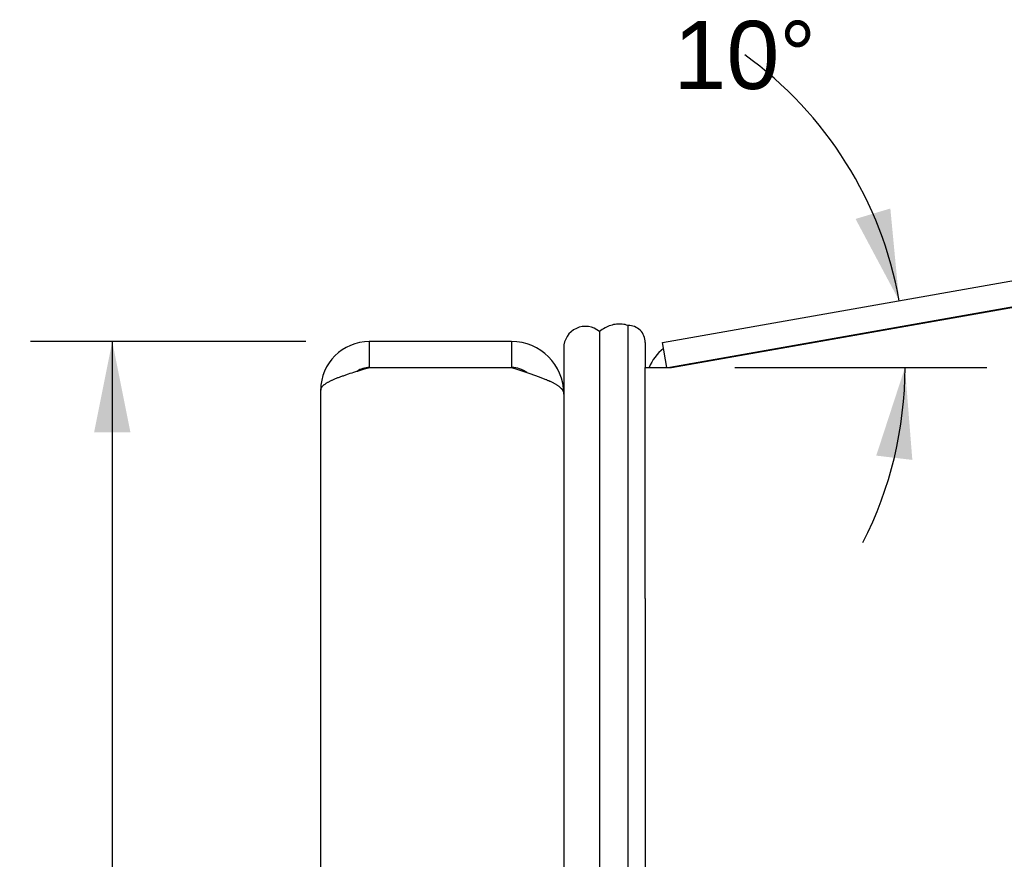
# Model space of a CAD drawing. Header units: inches. Extents: x 0 to 35.6, y 0 to 23.
# Tile 39 of 56: x 18 to 20.3, y 9.9 to 11.9. Entities that reach past the tile are written whole.
import ezdxf

# ---------------------------------------------------------------- set-up
doc = ezdxf.new("R2010")
doc.units = ezdxf.units.IN
doc.header["$LTSCALE"] = 1.957805
doc.header["$MEASUREMENT"] = 0
doc.layers.get('0').update_dxf_attribs({"linetype": 'CONTINUOUS'})
doc.layers.add('DIMENSIONS', color=7, linetype='CONTINUOUS')
doc.styles.get("Standard").update_dxf_attribs({"font": 'arial.ttf'})
doc.dimstyles.new('DIMSTYLE_1', dxfattribs={"dimtxt": 0.157043, "dimasz": 0.209391, "dimexe": 0.09, "dimexo": 0.07, "dimgap": 0.0375, "dimtad": 0, "dimtih": 1, "dimtoh": 1, "dimzin": 4, "dimdsep": 46, "dimtxsty": 'Standard', "dimblk": '_FILLED', "dimblk1": '_FILLED', "dimblk2": '_FILLED', "dimcen": 0.09, "dimazin": 1, "dimtfac": 1, "dimtofl": 0, "dimtmove": 0, "dimatfit": 3, "dimldrblk": '_FILLED', "dimfxl": 0, "dimtolj": 1, "dimtzin": 4, "dimarcsym": 0})
doc.dimstyles.new('DIMSTYLE_2', dxfattribs={"dimtxt": 0.157043, "dimasz": 0.209391, "dimexe": 0.09, "dimexo": 0.07, "dimgap": 0.0375, "dimtad": 0, "dimtih": 1, "dimtoh": 1, "dimdec": 0, "dimzin": 4, "dimdsep": 46, "dimtxsty": 'Standard', "dimblk": '_FILLED', "dimblk1": '_FILLED', "dimblk2": '_FILLED', "dimcen": 0.09, "dimadec": 0, "dimazin": 1, "dimtfac": 1, "dimtofl": 0, "dimtmove": 0, "dimatfit": 3, "dimldrblk": '_FILLED', "dimfxl": 0, "dimtolj": 1, "dimtzin": 4, "dimarcsym": 0})

# ---------------------------------------------------------------- blocks, each defined once
blk = doc.blocks.new('*D2')
at = {"layer": 'DIMENSIONS', "color": 2, "linetype": 'Continuous'}
blk.add_line((19.6596, 11.0694), (20.2399, 11.0694), dxfattribs=at)
for start, end in [(10, 54.2784), (332.9686, 360)]:
    blk.add_arc((19.1638, 11.0694), 0.8877, start, end, dxfattribs=at)
for points in [[(19.9375, 11.412), (20.038, 11.2235), (20.0177, 11.4361)], [(20.0684, 10.8565), (20.0514, 11.0694), (19.9852, 10.8664)]]:
    blk.add_solid(points, dxfattribs=at)
at = {"layer": 'DIMENSIONS', "color": 2, "linetype": 'Continuous', "insert": (19.682, 11.8686), "char_height": 0.157043, "width": 0.348725, "attachment_point": 2, "line_spacing_factor": 0.9}
blk.add_mtext('10\\fgdt;{\\fgdt;~}', dxfattribs=at)
blk = doc.blocks.new('_FILLED')
at = {"color": 0, "linetype": 'ByBlock'}
blk.add_solid([(0, 0), (-1, 0.2), (-1, -0.2)], dxfattribs=at)
blk = doc.blocks.new('*D12')
at = {"layer": 'DIMENSIONS', "color": 2, "linetype": 'Continuous'}
for p, q in [((18.6705, 11.1294), (18.0362, 11.1294)), ((18.2246, 11.1294), (18.2246, 7.0364)), ((18.2246, 2.6294), (18.2246, 6.7223)), ((18.6705, 2.6294), (18.0362, 2.6294))]:
    blk.add_line(p, q, dxfattribs=at)
at = {"layer": 'DIMENSIONS', "color": 2, "linetype": 'Continuous', "xscale": 0.2093908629, "yscale": 0.2093908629, "zscale": 0.2093908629}
for p, rotation in [((18.2246, 11.1294), 90), ((18.2246, 2.6294), 270)]:
    blk.add_blockref('_FILLED', p, dxfattribs=dict(at, rotation=rotation))
at = {"layer": 'DIMENSIONS', "color": 2, "linetype": 'Continuous', "insert": (18.2246, 6.9579), "char_height": 0.15704, "width": 0.42676, "attachment_point": 2, "line_spacing_factor": 0.9}
blk.add_mtext('8.50', dxfattribs=at)
blk = doc.blocks.new('*D17')
at = {"layer": 'DIMENSIONS', "color": 2, "linetype": 'Continuous'}
for p, q in [((18.765, 8.4231), (20.0693, 8.4231)), ((22.882, 8.4231), (21.5778, 8.4231))]:
    blk.add_line(p, q, dxfattribs=at)
at = {"layer": 'DIMENSIONS', "color": 2, "linetype": 'Continuous', "xscale": 0.2093908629, "yscale": 0.2093908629, "zscale": 0.2093908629, "rotation": 180}
blk.add_blockref('_FILLED', (18.765, 8.4231), dxfattribs=at)
at = {"layer": 'DIMENSIONS', "color": 2, "linetype": 'Continuous', "xscale": 0.2093908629, "yscale": 0.2093908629, "zscale": 0.2093908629}
blk.add_blockref('_FILLED', (22.882, 8.4231), dxfattribs=at)
at = {"layer": 'DIMENSIONS', "color": 2, "linetype": 'Continuous', "insert": (20.8235, 8.5017), "char_height": 0.157043, "width": 1.351505, "attachment_point": 2, "line_spacing_factor": 0.9}
blk.add_mtext('4.12 USABLE\\PDEPTH', dxfattribs=at)

msp = doc.modelspace()

# ---------------------------------------------------------------- linework, layer by layer
at = {"color": 3, "linetype": 'Continuous'}
for p, q in [((19.4924, 11.1273), (23.3983, 11.816)), ((19.513, 11.0694), (23.393, 11.7535)), ((19.145, 11.1294), (18.817, 11.1294)), ((18.769, 11.0547), (18.7731, 11.0561)), ((18.7731, 11.0561), (18.7773, 11.0574)), ((18.7773, 11.0574), (18.7816, 11.0587)), ((18.7816, 11.0587), (18.7859, 11.0601)), ((18.7859, 11.0601), (18.7902, 11.0614)), ((18.7902, 11.0614), (18.7946, 11.0627)), ((18.7946, 11.0627), (18.7991, 11.0641)), ((18.7991, 11.0641), (18.8058, 11.0661)), ((18.817, 11.0694), (19.145, 11.0694)), ((19.145, 11.0694), (19.1569, 11.0656)), ((19.1569, 11.0656), (19.1639, 11.0633)), ((19.1639, 11.0633), (19.1686, 11.0618)), ((19.1686, 11.0618), (19.1732, 11.0603)), ((19.1732, 11.0603), (19.1778, 11.0588)), ((19.1778, 11.0588), (19.1823, 11.0573)), ((19.1823, 11.0573), (19.1868, 11.0558)), ((19.453, 10.5367), (19.453, 11.0694)), ((19.453, 11.0694), (19.513, 11.0694)), ((18.705, 2.7414), (18.705, 11.0174)), ((19.265, 11.0097), (19.265, 11.0105)), ((19.265, 11.0092), (19.265, 11.0097)), ((19.265, 11.0094), (19.265, 10.5237)), ((19.265, 11.008), (19.265, 11.0092))]:
    msp.add_line(p, q, dxfattribs=at)
at = {"color": 7, "linetype": 'Continuous'}
for p, q in [((23.3409, 11.745), (19.5093, 11.0694)), ((19.4131, 11.1665), (19.4131, 2.5923)), ((19.3475, 11.1524), (19.3475, 2.6064)), ((18.817, 11.1294), (18.817, 11.0694)), ((19.145, 11.1294), (19.145, 11.0694)), ((19.453, 11.1272), (19.453, 11.0694)), ((19.5026, 11.0694), (19.4924, 11.1273)), ((19.265, 11.1144), (19.265, 11.0105)), ((19.2645, 11.0129), (19.265, 11.0129)), ((19.453, 10.5367), (19.453, 3.2221)), ((19.265, 10.5237), (19.265, 3.235))]:
    msp.add_line(p, q, dxfattribs=at)
msp.add_lwpolyline([(19.4131, 11.1665), (19.4098, 11.1675), (19.4065, 11.1683), (19.4032, 11.1689), (19.3998, 11.1694), (19.3965, 11.1697), (19.3932, 11.1698), (19.3898, 11.1697), (19.3865, 11.1694), (19.3832, 11.169), (19.3798, 11.1683), (19.3765, 11.1675), (19.3732, 11.1666), (19.3699, 11.1654), (19.3667, 11.1641), (19.3634, 11.1626), (19.3602, 11.1609), (19.357, 11.159), (19.3538, 11.157), (19.3506, 11.1548), (19.3475, 11.1524)], dxfattribs=at)
at = {"color": 3, "linetype": 'Continuous'}
for points in [[(18.705, 11.0174), (18.705, 11.0181), (18.7051, 11.0187), (18.7052, 11.0194), (18.7054, 11.0201), (18.7056, 11.0207), (18.7058, 11.0214), (18.7061, 11.0221), (18.7065, 11.0227), (18.7069, 11.0234), (18.7073, 11.0241), (18.7078, 11.0247), (18.7083, 11.0254), (18.7088, 11.0261), (18.7094, 11.0267), (18.7101, 11.0274), (18.7108, 11.0281), (18.7115, 11.0287), (18.7123, 11.0294), (18.7131, 11.0301), (18.714, 11.0307), (18.7149, 11.0314), (18.7158, 11.0321), (18.7168, 11.0327), (18.7179, 11.0334), (18.7189, 11.0341), (18.72, 11.0347), (18.7212, 11.0354), (18.7224, 11.0361), (18.7236, 11.0367), (18.7249, 11.0374), (18.7262, 11.0381), (18.7275, 11.0387), (18.7289, 11.0394), (18.7303, 11.0401), (18.7317, 11.0407), (18.7332, 11.0414), (18.7347, 11.0421), (18.7363, 11.0427), (18.7378, 11.0434), (18.7394, 11.0441), (18.7411, 11.0447), (18.7428, 11.0454), (18.7445, 11.0461), (18.7462, 11.0467), (18.748, 11.0474), (18.7497, 11.0481), (18.7516, 11.0487), (18.7534, 11.0494), (18.7553, 11.0501), (18.7572, 11.0507), (18.7591, 11.0514), (18.761, 11.0521), (18.763, 11.0527), (18.765, 11.0534), (18.767, 11.0541), (18.769, 11.0547)], [(18.8058, 11.0661), (18.8148, 11.0687), (18.817, 11.0694)], [(19.1868, 11.0558), (19.1912, 11.0543), (19.1934, 11.0535), (19.1956, 11.0528), (19.1977, 11.052), (19.1998, 11.0513), (19.2019, 11.0505), (19.204, 11.0498), (19.2061, 11.049), (19.2081, 11.0482), (19.2101, 11.0475), (19.2121, 11.0467), (19.214, 11.046), (19.216, 11.0452), (19.2179, 11.0445), (19.2197, 11.0437), (19.2216, 11.043), (19.2234, 11.0422), (19.2252, 11.0415), (19.2269, 11.0407), (19.2286, 11.0399), (19.2303, 11.0392), (19.232, 11.0384), (19.2336, 11.0377), (19.2352, 11.0369), (19.2367, 11.0362), (19.2382, 11.0354), (19.2397, 11.0347), (19.2411, 11.0339), (19.2425, 11.0331), (19.2439, 11.0324), (19.2452, 11.0316), (19.2465, 11.0309), (19.2478, 11.0301), (19.249, 11.0294), (19.2501, 11.0286), (19.2513, 11.0279), (19.2523, 11.0271), (19.2534, 11.0264), (19.2544, 11.0256), (19.2553, 11.0248), (19.2562, 11.0241), (19.2571, 11.0233), (19.2579, 11.0226), (19.2587, 11.0218), (19.2595, 11.0211), (19.2601, 11.0203), (19.2608, 11.0196), (19.2614, 11.0188), (19.262, 11.018), (19.2625, 11.0173), (19.2629, 11.0165), (19.2633, 11.0158), (19.2637, 11.015), (19.264, 11.0143), (19.2643, 11.0135), (19.2646, 11.0128), (19.2647, 11.012), (19.2649, 11.0113), (19.265, 11.0105)]]:
    msp.add_lwpolyline(points, dxfattribs=at)
at = {"color": 7, "linetype": 'Continuous'}
for centre, radius, start, end in [((19.315, 11.1144), 0.05, 49.4895, 180), ((19.4137, 11.1272), 0.0393, 0, 90.9526), ((19.565, 11.0264), 0.052, 100, 108.9534), ((18.817, 11.0174), 0.052, 90, 123.2752), ((19.145, 11.0094), 0.06, 54.2041, 90)]:
    msp.add_arc(centre, radius, start, end, dxfattribs=at)
at = {"color": 3, "linetype": 'Continuous'}
for centre, radius, start, end in [((18.817, 11.0174), 0.112, 90, 180), ((19.145, 11.0094), 0.12, 0, 90), ((19.565, 11.0264), 0.112, 128.8187, 157.4312)]:
    msp.add_arc(centre, radius, start, end, dxfattribs=at)

# ---------------------------------------------------------------- dimensions: what is measured, and where the dimension line sits
at = {"layer": 'DIMENSIONS', "color": 2, "linetype": 'Continuous'}
dim = msp.add_angular_dim_2l(base=(20.0481, 11.1468), line1=((19.5807, 11.0694), (19.5896, 11.0694)), line2=((19.9603, 11.2098), (19.969, 11.2114)), dimstyle='DIMSTYLE_2', dxfattribs=at)
dim.commit()
dim.dimension.update_dxf_attribs({"geometry": '*D2', "text_midpoint": (19.682, 11.79), "dimtype": 162})
dim = msp.add_linear_dim(base=(18.2246, 2.6294), p1=(18.7405, 11.1294), p2=(18.7405, 2.6294), angle=270, dimstyle='DIMSTYLE_1', dxfattribs=at)
dim.commit()
dim.dimension.update_dxf_attribs({"geometry": '*D12', "text_midpoint": (18.2238, 6.8785), "dimtype": 160})
dim = msp.add_linear_dim(base=(18.765, 8.4231), p1=(22.882, 9.2216), p2=(18.765, 11.0694), angle=180, text='<> USABLE\\PDEPTH', dimstyle='DIMSTYLE_1', dxfattribs=at)
dim.commit()
dim.dimension.update_dxf_attribs({"geometry": '*D17', "text_midpoint": (20.8235, 8.3054), "dimtype": 160})

doc.saveas('drawing.dxf')
